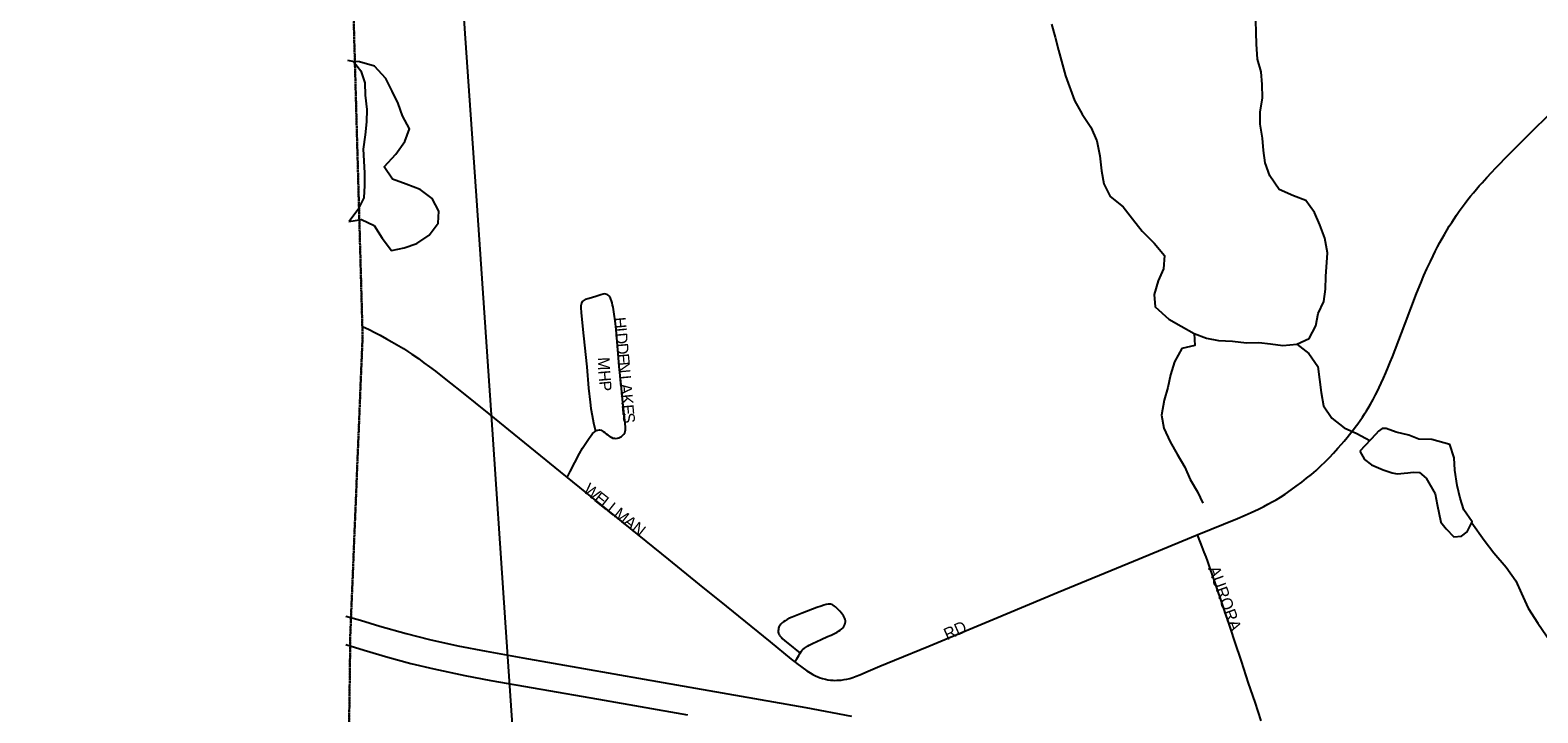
# Model space of a CAD drawing. Header units: feet. Extents: x 2113747 to 2516209, y 960708 to 1356798.
# Tile 136 of 253: x 2271826 to 2278182, y 1191123 to 1194001. Entities that reach past the tile are written whole.
import ezdxf

# ---------------------------------------------------------------- set-up
doc = ezdxf.new("R2010")
doc.units = ezdxf.units.FT
doc.header["$LTSCALE"] = 50
doc.header["$MEASUREMENT"] = 0
doc.linetypes.add('OhDOT_USTN3', pattern=[0.22, 0.165, -0.055])
doc.linetypes.add('rr2', pattern=[0])
for name, color, linetype in [('0_Xref', 7, 'Continuous'), ('GM_X_Adjacent_County', 251, 'OhDOT_USTN3'), ('GM_X_City_Street', 251, 'Continuous'), ('GM_X_City_Street_Text', 251, 'Continuous'), ('GM_X_County', 251, 'OhDOT_USTN3'), ('GM_X_Interstate_Route', 1, 'Continuous'), ('GM_X_Minor_Lake', 5, 'Continuous'), ('GM_X_Minor_River', 5, 'Continuous'), ('GM_X_Rail_Line', 251, 'rr2')]:
    doc.layers.add(name, color=color, linetype=linetype)
doc.styles.add('Styledgn030', font='dgn030.shx')

# ---------------------------------------------------------------- blocks, each defined once
blk = doc.blocks.new('POR')
at = {"layer": 'GM_X_Adjacent_County', "flags": 128}
blk.add_lwpolyline([(2192629.9, 1167519.5), (2192631.2, 1170403.5), (2192632.8, 1173672.8), (2192633.8, 1175629.5), (2192671.1, 1181169.3), (2192669.3, 1184775.1), (2192667.8, 1187766.9), (2192660.9, 1188884.7), (2192638, 1192623.1), (2192637, 1192687), (2192624.5, 1194837.8), (2192737.6, 1194839.7), (2198605.6, 1194974.2), (2199009.7, 1194982.8), (2204631.8, 1195039.6), (2205347.9, 1195050.5), (2205386.6, 1195051.1), (2205910.4, 1195059.1), (2205996.9, 1195060.4), (2208466.7, 1195086.6), (2214754.4, 1195227), (2218436, 1195308), (2224284, 1195428.9), (2225752.4, 1195457.9), (2225462.4, 1195534.2), (2225401.5, 1195595.2), (2225364.4, 1195690.5), (2225385.6, 1195870.7), (2225422.7, 1195968.7), (2225454.5, 1196101.2), (2225555.1, 1196175.4), (2225730, 1196146.2), (2225936.7, 1196103.9), (2226103.6, 1195950.2), (2226196.3, 1195762.1), (2226318.2, 1195778), (2226413.6, 1195876), (2226477.1, 1196119.8), (2226432.1, 1196339.7), (2226254.6, 1196527.8), (2226111.5, 1196633.7), (2226016.1, 1196776.8), (2225706.3, 1197037.8), (2225597.5, 1197214), (2225541.9, 1197428.6), (2225549.8, 1197574.3), (2225533.9, 1197682.9), (2225510.1, 1197751.8), (2225433.3, 1197823.4), (2225319.3, 1197810.1), (2225163, 1197849.8), (2225022.6, 1197884.3), (2224866.2, 1197995.8), (2224773.6, 1198237.6), (2224766.2, 1198416.3), (2224818.6, 1198832.8), (2224831.8, 1198917.6), (2224868.9, 1199050.1), (2224916.6, 1199124.2), (2224988.2, 1199164), (2225078.2, 1199177.2), (2225210.7, 1199142.8), (2225361.7, 1199058), (2225454.5, 1198986.5), (2225541.9, 1198975.9), (2225626.7, 1199020.9), (2225653.2, 1199068.6), (2225634.6, 1199164), (2225576.3, 1199317.6), (2225558.1, 1199409.1), (2225502.1, 1199640.9), (2225359.1, 1199810.4), (2225210.7, 1199887.3), (2225033.2, 1199916.4), (2224903.4, 1199927), (2224733.8, 1199887.3), (2224588.1, 1199836.9), (2224426.5, 1199852.8), (2224304.6, 1199924.4), (2224140.3, 1200009.2), (2224033.1, 1200099.2), (2223933.7, 1200223.8), (2223870.1, 1200324.4), (2223843.6, 1200456.9), (2223875.4, 1200570.8), (2223989.3, 1200713.9), (2224135, 1200891.4), (2224264.9, 1201013.3), (2224315.2, 1201058.3), (2224325.8, 1201095.4), (2224307.2, 1201143.1), (2224270.1, 1201185.5), (2224190.7, 1201257), (2224050.2, 1201262.3), (2223875.4, 1201254.4), (2223719.1, 1201259.7), (2223624.4, 1201296.8), (2223554.8, 1201352.4), (2223464.7, 1201458.4), (2223422.3, 1201569.7), (2223427.6, 1201646.5), (2223462.1, 1201752.5), (2223552.1, 1201842.6), (2223692.6, 1201903.5), (2223840.9, 1201967.1), (2223893.9, 1201998.9), (2223939, 1202043.9), (2223962.8, 1202134), (2223909.8, 1202269.1), (2223851.5, 1202340.7), (2223774.7, 1202356.6), (2223692.6, 1202348.6), (2223578.6, 1202303.6), (2223491.2, 1202258.5), (2223382.6, 1202226.8), (2223303.1, 1202247.9), (2223247.5, 1202300.9), (2223215.7, 1202377.8), (2223197.1, 1202483.7), (2223244.8, 1202642.7), (2223353.4, 1202799), (2223454.1, 1202942.1), (2223462.1, 1203018.9), (2223462.1, 1203064), (2223390.5, 1203188.5), (2223235.7, 1203282.8), (2223181.3, 1203339.3), (2223130.4, 1203395.8), (2223116.3, 1203463.6), (2223153, 1203562.4), (2223226.5, 1203633.1), (2223288.6, 1203695.2), (2223316.9, 1203765.9), (2223297.1, 1203887.3), (2223251.9, 1203949.5), (2223175.6, 1203974.9), (2223085.2, 1203955.1), (2223006.1, 1203918.4), (2222935.5, 1203853.4), (2222850.7, 1203698), (2222740.6, 1203607.6), (2222675.6, 1203593.5), (2222616.2, 1203610.5), (2222559.7, 1203698), (2222463.7, 1204073.8), (2222458, 1204285.7), (2222497.6, 1204359.1), (2222596.5, 1204452.4), (2222805.5, 1204585.1), (2222929.8, 1204675.6), (2222992, 1204740.5), (2223006.1, 1204788.6), (2222972.2, 1204847.9), (2222910.1, 1204912.9), (2222760.3, 1204955.2), (2222599.3, 1204969.4), (2222480.6, 1205008.9), (2222404.4, 1205076.7), (2222263.1, 1205240.6), (2222181.2, 1205336.6), (2222079.5, 1205407.3), (2221966.5, 1205441.2), (2221881.7, 1205472.2), (2221797, 1205516.5), (2221703.7, 1205619.2), (2221630.3, 1205687), (2221562.5, 1205698.3), (2221463.6, 1205681.3), (2221311, 1205613.5), (2221195.2, 1205576.8), (2221070.9, 1205582.4), (2220859, 1205622), (2220743.2, 1205681.3), (2220576.5, 1205822.6), (2220455, 1205944), (2220302.4, 1206023.1), (2220181, 1206074), (2220090.6, 1206150.3), (2220048.2, 1206308.5), (2220039.7, 1206483.6), (2219974.7, 1206616.4), (2219935.2, 1206709.7), (2219898.5, 1206817), (2219906.9, 1206918.7), (2220005.8, 1207031.7), (2220152.7, 1207136.3), (2220291.1, 1207226.7), (2220373.1, 1207288.8), (2220421.9, 1207378.1), (2220410.9, 1207565.9), (2220407.2, 1207760.7), (2220339.7, 1208008), (2220291, 1208255.3), (2220324.8, 1208431.4), (2220444.6, 1208768.6), (2220470.9, 1208944.7), (2220422.2, 1209154.5), (2220328.5, 1209281.8), (2220103.7, 1209491.7), (2219826.5, 1209709), (2219691.6, 1209851.3), (2219429.3, 1210203.5), (2219283.2, 1210473.3), (2219245.7, 1210694.3), (2219320.7, 1211065.2), (2219356.9, 1211201.2), (2219410.6, 1211402.4), (2219451.8, 1211743.4), (2219388.1, 1211971.9), (2219215.8, 1212230.4), (2219028.4, 1212466.5), (2218661.3, 1212777.4), (2218365.3, 1213088.4), (2218207.9, 1213346.9), (2218114.2, 1213710.3), (2218088, 1214032.6), (2218118, 1214403.5), (2218200.4, 1214647), (2218372.8, 1214973), (2218440.2, 1215096.6), (2218541.4, 1215411.3), (2218635, 1215696.1), (2218743.7, 1215898.4), (2218886.1, 1216149.4), (2219047.2, 1216370.4), (2219095.9, 1216516.6), (2219144.6, 1216741.4), (2219144.6, 1216921.2), (2219118.3, 1217142.2), (2219133.3, 1217333.3), (2219144.6, 1217520.7), (2219065.9, 1217816.6), (2219058.4, 1218048.9), (2219054.6, 1218326.2), (2219075.1, 1218515), (2219103.6, 1218655.5), (2219090, 1218753.5), (2219032.2, 1218921.9), (2218878.6, 1219180.4), (2218788.6, 1219296.6), (2218691.2, 1219360.2), (2218575.1, 1219379), (2218297.8, 1219382.7), (2217968.1, 1219292.8), (2217739.6, 1219274.1), (2217544.8, 1219307.8), (2217436.1, 1219296.6), (2217237.5, 1219296.6), (2217140.1, 1219345.3), (2217039, 1219457.7), (2216781, 1219756.6), (2216623.1, 1220057.1), (2216570, 1220251), (2216533.2, 1220570.4), (2216540.7, 1220686.5), (2216551.9, 1220843.9), (2216668.1, 1220915.1), (2216847.9, 1220915.1), (2217027.7, 1220836.4), (2217394.9, 1220686.5), (2217522.3, 1220769), (2217675.9, 1220956.3), (2217732.1, 1221094.9), (2217720.9, 1221244.8), (2217683.4, 1221394.7), (2217559.6, 1221466.3), (2217447.4, 1221394.7), (2217323.7, 1221398.4), (2217147.6, 1221465.8), (2216990.3, 1221615.7), (2216922.8, 1221671.9), (2216776.7, 1221754.3), (2216638.1, 1221784.3), (2216499.5, 1221758.1), (2216364.6, 1221701.9), (2216282.2, 1221679.4), (2216188.5, 1221761.8), (2216154.8, 1221904.2), (2216195, 1221993.3), (2217854.6, 1222013.8), (2218902.3, 1222026.2), (2221110.2, 1222044.8), (2224969.7, 1222054.4), (2226270.9, 1222054.4), (2227184.2, 1222047.2), (2228798.4, 1222028), (2230481.2, 1221983), (2231335, 1221970.9), (2233013.3, 1221964.2), (2233375.5, 1221985.7), (2235298.9, 1222030.3), (2235886, 1222018.9), (2238008.6, 1221951.6), (2239797.9, 1221947.1), (2240042.3, 1221946.5), (2240473.1, 1221945.4), (2240926.8, 1221944.3), (2242478.9, 1221940.4), (2243220.1, 1221938.8), (2246206.9, 1221908.5), (2259652.5, 1221764.6), (2265464.6, 1221710.9), (2271661.6, 1221657), (2271878.3, 1221655.1), (2272245.5, 1221652), (2272941.3, 1221646.2), (2272946, 1221095.4), (2272949.1, 1220734.4), (2272952.1, 1220381.2), (2272955.4, 1219996), (2272959.4, 1219526.6), (2272961.9, 1219224.8), (2272968.2, 1218487.3), (2272977.4, 1217406), (2272974.8, 1216501), (2272990.9, 1215563.4), (2273071.2, 1206556.1), (2273192.8, 1198453.5), (2273152, 1195400.2), (2273227.8, 1192712.3), (2273176, 1191452.9), (2273163.7, 1190519), (2273216.2, 1187364.3), (2273321.3, 1182083.5), (2273359.1, 1179653.6), (2273351.3, 1179125), (2273357.7, 1177775.8), (2273384.1, 1177023.3), (2273394.3, 1176620.2), (2273391.7, 1176176.2), (2273414.8, 1174719.8), (2273428, 1173103.9), (2273425.8, 1173043.6), (2273462.1, 1168895.5), (2273464.5, 1168621), (2273485.8, 1167056), (2273539.3, 1163371.7), (2273559.6, 1160545.6), (2273585.4, 1158808.2), (2273596.3, 1155295.4), (2273631.6, 1150488), (2273636.5, 1149823), (2273644.5, 1148717.3), (2273648.4, 1148193.1), (2273652, 1147705.5), (2273706.6, 1144116.6), (2273707.6, 1143905.8), (2273727.1, 1137671.6), (2273735.1, 1134958.5), (2273761.9, 1131307.3), (2273776.3, 1128907.7), (2273781.7, 1128012.6), (2273782.4, 1127896.3), (2273784.2, 1127598.8), (2273791.5, 1126394.8), (2273793.6, 1126045), (2273794.2, 1125937.8), (2273799.7, 1125028), (2273809.4, 1124393.2), (2273866, 1121326.5), (2273859.4, 1119169.8), (2273876.6, 1118816.7), (2273877.6, 1116829.3), (2273844.6, 1115019.5), (2273847.8, 1114656.2), (2273851, 1114280.8), (2273852.3, 1114201.4), (2273856.5, 1113636.4), (2273857.2, 1113574.9), (2273859.5, 1113280.7), (2273861.4, 1113068.9), (2273868, 1112293.9), (2273872.2, 1111793.8), (2273877.5, 1111173.5), (2273881.1, 1110747.6), (2273883.9, 1110420.3), (2273884.8, 1110318.2), (2273888.6, 1109866.3), (2273890, 1109707.5), (2273891.8, 1109492.1), (2273890.4, 1108659.3), (2273894.8, 1107881.1), (2273927.6, 1105260.2), (2273922.8, 1103968.8), (2273943.7, 1101977.2), (2274002.6, 1096381.5), (2274018.6, 1094549.4), (2274044.9, 1093010.2), (2274048.7, 1092052.6), (2274067.2, 1090515.4), (2273842.4, 1090510.7), (2272585.3, 1090487.3), (2271751, 1090471.4), (2270733.1, 1090435.2), (2268200, 1090404.7), (2267777.9, 1090417.9), (2267760.3, 1089303.9), (2267673.8, 1087761.6), (2267628.1, 1085889.8), (2267594, 1084591.7), (2267582.7, 1084034.8), (2267570.3, 1083741), (2267407.2, 1076550.8), (2267310.2, 1072879), (2267224, 1068545.6), (2267218.3, 1067679.9), (2267123.1, 1064546.5), (2267119.1, 1064405.2), (2267104.5, 1064277.9), (2267008.7, 1060529.1), (2266029.7, 1060557.9), (2264763.9, 1060590.1), (2264178.8, 1060604.7), (2263522.7, 1060622.5), (2262904.9, 1060648.5), (2262577.6, 1060658), (2262494, 1060660.5), (2262467.7, 1060661.6), (2262069.3, 1060670.2), (2259905, 1060723.2), (2259350.2, 1060738.4), (2254917, 1060859.8), (2252021.6, 1060939.2), (2251064.1, 1060965.4), (2247613.1, 1061077.2), (2245772.7, 1061157), (2240478.8, 1061338.5), (2240258.8, 1061346.5), (2239174.2, 1061389.9), (2237828.1, 1061435.5), (2234872.6, 1061543.7), (2228637.7, 1061772), (2226856.4, 1061837.2), (2226221.3, 1061860.2), (2224371, 1061928), (2218716.2, 1062135.2), (2216024.1, 1062233.7), (2214252.3, 1062298.5), (2212077.5, 1062441.6), (2210447.7, 1062486), (2205425.9, 1062621.2), (2204591.8, 1062651.7), (2204074.2, 1062670.6), (2204061.3, 1063896.1), (2204018.7, 1067962.2), (2204017.8, 1068050.4), (2203986, 1071081.2), (2203969.1, 1073268.3), (2203919.7, 1078642.6), (2203897.5, 1079534.1), (2203924.1, 1083121.6), (2203902.3, 1084169), (2203923.9, 1085136.9), (2203915.9, 1085866.3), (2203909.3, 1086297.6), (2203904.8, 1086751.9), (2203874, 1089335.2), (2203868.8, 1089766.1), (2203327, 1089754.3), (2199689.1, 1089719.7), (2199501.9, 1089724.5), (2198608.4, 1089725.7), (2198226.9, 1089714.9), (2197797.6, 1089712.6), (2197121.5, 1089708), (2195423.4, 1089702.7), (2195255.6, 1089694.6), (2194546.9, 1089678.2), (2193306.3, 1089676.1), (2192605.8, 1089671.9), (2192619.6, 1092103.3), (2192625.3, 1092537.8), (2192655.8, 1094119.7), (2192658.9, 1095336.3), (2192658, 1095922.6), (2192588.6, 1099321.9), (2192674.5, 1103192.8), (2192654.8, 1107795.5), (2192654.1, 1108034.1), (2192653, 1108439.7), (2192666.1, 1108661.5), (2192655.7, 1108900), (2192656.8, 1109082.6), (2192653.9, 1109924.3), (2192636.4, 1110046.8), (2192644.4, 1110728.7), (2192636.8, 1111737.7), (2192634.1, 1112042.6), (2192629.5, 1112563.6), (2192567, 1113876.2), (2192570.8, 1115766.5), (2192562.7, 1116200.3), (2192562.2, 1116521.2), (2192561.7, 1116842), (2192568.4, 1119398.8), (2192556.7, 1120002.2), (2192551.5, 1123337.2), (2192552.2, 1123393.2), (2192559.7, 1126775.7), (2192557.3, 1127768), (2192541.4, 1130026.9), (2192543.4, 1132645.5), (2192543.5, 1135846.7), (2192542.4, 1136084.5), (2192539.5, 1136744.2), (2192530.1, 1137575), (2192539.4, 1140482.2), (2192538.9, 1143380.8), (2192552.3, 1147211.2), (2192555.8, 1148675.9), (2192557.2, 1148924), (2192558, 1149453.5), (2192561.9, 1150576.9), (2192568.8, 1152460.6), (2192570.2, 1152862.8), (2192571.3, 1153175.8), (2192574.9, 1154176.3), (2192587.8, 1155252.3), (2192594.1, 1158494.9), (2192604.3, 1162456.4), (2192620.3, 1166969.1), (2192629.9, 1167519.5)], dxfattribs=at)
at = {"layer": 'GM_X_City_Street', "flags": 128}
for points in [[(2276745.7, 1191873.1), (2276916.4, 1191942.5), (2276948, 1191955.9), (2276973.3, 1191967.2), (2276988.5, 1191974.2), (2277005, 1191982), (2277026.7, 1191992.8), (2277044.1, 1192001.9), (2277062.5, 1192011.9), (2277079.3, 1192021.5), (2277097.1, 1192032.3), (2277116.6, 1192044.9), (2277142.4, 1192062.5), (2277163.6, 1192077.9), (2277187.1, 1192095.6), (2277207.4, 1192111.7), (2277227.4, 1192128.2), (2277247, 1192145.2), (2277269.1, 1192165.6), (2277284.3, 1192180.3), (2277304, 1192199.9), (2277320.8, 1192217.2), (2277339.6, 1192238.3), (2277353.8, 1192255), (2277365.1, 1192268.4), (2277377.7, 1192283.1), (2277388.2, 1192295.8), (2277400.3, 1192311.4), (2277412.2, 1192326.8), (2277423.4, 1192341.8), (2277432.9, 1192355.2), (2277442.6, 1192369.2), (2277452, 1192383.5), (2277459.8, 1192395.6), (2277467.2, 1192407.8), (2277476.8, 1192424.3), (2277488.2, 1192444.6), (2277497.7, 1192463.4), (2277505.5, 1192478.6), (2277513.4, 1192494.1), (2277522, 1192512.4), (2277531.6, 1192533.2), (2277541.7, 1192556.8), (2277551.6, 1192580.6), (2277559.8, 1192601), (2277569.1, 1192623.4), (2277580.3, 1192653.5), (2277622.3, 1192764.6), (2277670.5, 1192890.4), (2277688.5, 1192934.9), (2277701.9, 1192966.3), (2277714.6, 1192994.8), (2277729.1, 1193026.3), (2277740.2, 1193049.1), (2277749.8, 1193068.6), (2277759.8, 1193088.2), (2277769.4, 1193106.4), (2277778.5, 1193122.4), (2277788.4, 1193140.2), (2277799.3, 1193158.9), (2277808.9, 1193174.1), (2277819.2, 1193190.8), (2277828.9, 1193205.8), (2277838.9, 1193221), (2277850.3, 1193237.4), (2277863.2, 1193255.3), (2277875.6, 1193272), (2277887.6, 1193286.5), (2277898.9, 1193300.9), (2277910.7, 1193315.7), (2277923.6, 1193331.2), (2277935.3, 1193344.7), (2277947.4, 1193357.9), (2277967.1, 1193379.9), (2277986.2, 1193400.7), (2278004.9, 1193420.2), (2278021.4, 1193437.2), (2278044, 1193461), (2278062.6, 1193479.7), (2278077.9, 1193494.9), (2278095.1, 1193512.1), (2278120.8, 1193537.5), (2278146.2, 1193563.1), (2278239.2, 1193655.8)], [(2274090.2, 1192115.3), (2274103.2, 1192140.4), (2274142.6, 1192216.4), (2274155.4, 1192238.5), (2274168.4, 1192259.8), (2274182.8, 1192281.5), (2274191, 1192292.4), (2274197.6, 1192300.6), (2274201.9, 1192305.4), (2274207.5, 1192309.7), (2274209.2, 1192310.7), (2274214.1, 1192313.2), (2274220, 1192315), (2274226.2, 1192315.4), (2274232.8, 1192314.1), (2274237.1, 1192311.9), (2274242.3, 1192308.8), (2274249.2, 1192304.1), (2274254.9, 1192299.7), (2274261.4, 1192294.5), (2274266.2, 1192290.6), (2274270.9, 1192287.1), (2274276, 1192284.6), (2274283.1, 1192281.5), (2274289.2, 1192280.2), (2274295.7, 1192279.7), (2274302.2, 1192280.6), (2274308.3, 1192282.3), (2274313.9, 1192284.7), (2274318.7, 1192287.5), (2274322.1, 1192290.2), (2274328.7, 1192297.4), (2274332.6, 1192303.6), (2274334.8, 1192309.2), (2274335.9, 1192315.4), (2274336.5, 1192321.4), (2274336.5, 1192328.5), (2274335.2, 1192341.4), (2274333.8, 1192354.7), (2274324.4, 1192431.7), (2274315.8, 1192519.4), (2274309.7, 1192583.7), (2274305, 1192638.4), (2274299.9, 1192703.7), (2274296.3, 1192739.6), (2274292.4, 1192776.1), (2274288.5, 1192804.3), (2274283.7, 1192833), (2274281.6, 1192842.1), (2274279.4, 1192850.8), (2274276.8, 1192859.9), (2274274.5, 1192866.4), (2274272.5, 1192870.8), (2274269.8, 1192875.5), (2274266.8, 1192879.5), (2274262.9, 1192883.8), (2274258.6, 1192886.9), (2274253.8, 1192888.6), (2274248.2, 1192889), (2274242.1, 1192888.2), (2274231.7, 1192885.1), (2274215.6, 1192879.9), (2274193, 1192873), (2274177.4, 1192868.6), (2274166.2, 1192865.6), (2274161.8, 1192863.4), (2274157, 1192860), (2274153.9, 1192856.9), (2274150.4, 1192850.4), (2274148.7, 1192844.8), (2274148.3, 1192839.1), (2274148.3, 1192831.7), (2274149.6, 1192809.6), (2274159.1, 1192712.1), (2274172.5, 1192582), (2274180.7, 1192491.7), (2274187.2, 1192432.2), (2274190.6, 1192406.6), (2274195.4, 1192377), (2274201.5, 1192346.2), (2274209.2, 1192310.7)], [(2273226.8, 1192751.6), (2273255, 1192738.8), (2273279.8, 1192726.1), (2273301.6, 1192714.7), (2273328.4, 1192700), (2273351.5, 1192687), (2273381, 1192670), (2273399.6, 1192658.7), (2273417.9, 1192647), (2273435.2, 1192635.7), (2273463.5, 1192616.1), (2273486.5, 1192599.2), (2273509.9, 1192581.3), (2273534.7, 1192562.7), (2273565, 1192538.8), (2273598.9, 1192512.3), (2273644.7, 1192476.4), (2273759.6, 1192383.5), (2274083.5, 1192120.8), (2274090.2, 1192115.3)], [(2274090.2, 1192115.3), (2274165.3, 1192054.9), (2274517, 1191769.2), (2274647.3, 1191663.9), (2274760.1, 1191572.5), (2274945.3, 1191421.8), (2275034.9, 1191349.6), (2275050.8, 1191336.9)], [(2275050.8, 1191336.9), (2275058.4, 1191330.9), (2275078.8, 1191315.7), (2275100.5, 1191299.8), (2275113.9, 1191290.9), (2275126, 1191284), (2275136.5, 1191278.8), (2275146.9, 1191274), (2275156.5, 1191270.5), (2275166.4, 1191267.7), (2275178.6, 1191264.4), (2275189.4, 1191262.3), (2275199.9, 1191260.9), (2275209.5, 1191260), (2275217.7, 1191259.6), (2275226.3, 1191259.8), (2275235.9, 1191260), (2275245.9, 1191260.9), (2275257.7, 1191262.6), (2275268.9, 1191264.8), (2275281.5, 1191267.8), (2275294.6, 1191271.7), (2275308, 1191276.9), (2275324.1, 1191283.4), (2275359.3, 1191298.2), (2275407.9, 1191319), (2275470, 1191344.7), (2275614.2, 1191404.4), (2275884, 1191516.7), (2276159.9, 1191631), (2276478.1, 1191762.3), (2276745.7, 1191873.1)], [(2276745.7, 1191873.1), (2276759, 1191840.3), (2276766, 1191822.5), (2276774.6, 1191800.8), (2276782.9, 1191779.9), (2276789.8, 1191760.4), (2276798.5, 1191735.2), (2276820.9, 1191671.3), (2276886.5, 1191475.2), (2276903.9, 1191424.2), (2276931.2, 1191340.8), (2276961.6, 1191247.9), (2276988.9, 1191167.5), (2277014.9, 1191088.9)], [(2275050.8, 1191336.9), (2275058.6, 1191349.8), (2275066.8, 1191364.2), (2275072.9, 1191374.6), (2275077, 1191381.2), (2275079.4, 1191385), (2275082.9, 1191388.9), (2275090.5, 1191395.4), (2275095.5, 1191398.9), (2275103.3, 1191403.7), (2275110.3, 1191407.6), (2275124.9, 1191414.4), (2275143.3, 1191423.2), (2275161.5, 1191431.9), (2275187.2, 1191444.1), (2275202.8, 1191450.9), (2275211.9, 1191454.8), (2275220.3, 1191458.7), (2275228, 1191463.1), (2275234.5, 1191466.9), (2275241, 1191471.8), (2275247.5, 1191477), (2275251.9, 1191481.7), (2275256.4, 1191486.8), (2275260.6, 1191494.8), (2275262.7, 1191501.7), (2275263.2, 1191506.1), (2275263.2, 1191510.8), (2275262.7, 1191515.6), (2275260.8, 1191520.7), (2275258, 1191526.5), (2275254.7, 1191532.3), (2275251.5, 1191536.9), (2275246.7, 1191542.8), (2275239.3, 1191550.8), (2275221.6, 1191569.1), (2275216.7, 1191573), (2275211.2, 1191576.9), (2275206.8, 1191579), (2275202, 1191580.3), (2275197.2, 1191581.2), (2275190.7, 1191581.2), (2275182.5, 1191579.7), (2275172.5, 1191576.9), (2275161.2, 1191573), (2275143.3, 1191566.5), (2275080.6, 1191542.6), (2275053, 1191532), (2275038.2, 1191526.1), (2275027.8, 1191521.4), (2275017.4, 1191516.2), (2275008.5, 1191511), (2275002.6, 1191507), (2274997.8, 1191503.3), (2274993.9, 1191499.7), (2274990.8, 1191496.4), (2274987.4, 1191492.3), (2274985.1, 1191488.4), (2274983.1, 1191484), (2274981.2, 1191479.4), (2274980.5, 1191474.5), (2274979.6, 1191469.7), (2274980.2, 1191463.2), (2274981.3, 1191458.4), (2274983.2, 1191453.9), (2274985.7, 1191449.3), (2274988.3, 1191445.5), (2274993.1, 1191440.2), (2274997.2, 1191435.8), (2275008.2, 1191426.7), (2275019.9, 1191416.7), (2275072.9, 1191374.6)]]:
    blk.add_lwpolyline(points, dxfattribs=at)
at = {"layer": 'GM_X_County', "flags": 128}
blk.add_lwpolyline([(2353397.3, 1222450.6), (2356857.8, 1222526.2), (2358764.2, 1222567.9), (2364179.8, 1222723), (2365829.3, 1222755.4), (2369644.5, 1222836), (2372194.3, 1222881.1), (2374472.3, 1222923.6), (2379690, 1223029.2), (2379735.3, 1219825.9), (2379742.5, 1219374.1), (2379833.5, 1216178.2), (2380013.7, 1209139.3), (2380002.9, 1203412.7), (2380022.1, 1202248.7), (2380179.5, 1195355.7), (2380181.1, 1194352.1), (2380358.7, 1187411.8), (2380412.2, 1186569.4), (2380419, 1184192.9), (2380463.4, 1181822.8), (2380682.1, 1170162.6), (2380745.6, 1166807.5), (2380770.9, 1165044.4), (2380823.5, 1161381.7), (2380824.4, 1161039), (2380878.4, 1157551.6), (2380892.1, 1156694), (2381025.8, 1152330.2), (2381034.1, 1152022.9), (2381157.7, 1145149.6), (2381235.2, 1140057.3), (2381268.9, 1137567.7), (2381333.6, 1132856.3), (2381336.2, 1132676.3), (2381342.7, 1132209.7), (2381380.2, 1130882.5), (2381387.9, 1130504.3), (2381408.6, 1129490.6), (2381421.5, 1128859.1), (2381523.9, 1123852.6), (2381544, 1122871.8), (2381624.1, 1118858), (2381679.2, 1116097), (2382044.1, 1104151.5), (2382074.4, 1096083.3), (2382125.5, 1091786.6), (2380307.4, 1091765.7), (2379220.6, 1091753.5), (2378988.2, 1091750.9), (2374063.3, 1091695.8), (2368828.8, 1091636.7), (2365146.5, 1091594.1), (2364291.2, 1091584.2), (2363494.4, 1091575), (2360810.6, 1091544.4), (2360599, 1091542), (2358847.6, 1091522.2), (2355371.4, 1091476.5), (2352195.1, 1091434.8), (2348514, 1091386.5), (2345660.7, 1091348.1), (2342696.5, 1091308), (2341798.6, 1091295.9), (2335156.9, 1091206), (2333215.9, 1091179.6), (2331836.7, 1091160.8), (2328725.2, 1091118.3), (2328614.6, 1091116.8), (2326938, 1091094), (2326731.9, 1091091.2), (2324107.7, 1091055.6), (2318106.7, 1090974.3), (2313863.2, 1090916.7), (2307056.5, 1090902.7), (2301402.5, 1090840.2), (2299895.2, 1090830.9), (2299145.4, 1090827), (2298147.3, 1090820), (2294564.9, 1090799.7), (2294189.7, 1090794.9), (2291695.4, 1090779.5), (2287536.2, 1090732.9), (2283974.2, 1090692.1), (2281183.7, 1090660.2), (2280571.3, 1090645.8), (2279736.9, 1090638.3), (2276110.5, 1090564), (2275964.5, 1090560.6), (2275353.8, 1090543.6), (2275299.8, 1090544.7), (2274067.2, 1090515.4), (2274048.7, 1092052.6), (2274044.9, 1093010.2), (2274018.6, 1094549.4), (2274002.6, 1096381.5), (2273943.7, 1101977.2), (2273922.8, 1103968.8), (2273927.6, 1105260.2), (2273894.8, 1107881.1), (2273890.4, 1108659.3), (2273891.8, 1109492.1), (2273890, 1109707.5), (2273888.6, 1109866.3), (2273884.8, 1110318.2), (2273883.9, 1110420.3), (2273881.1, 1110747.6), (2273877.5, 1111173.5), (2273872.2, 1111793.8), (2273868, 1112293.9), (2273861.4, 1113068.9), (2273859.5, 1113280.7), (2273857.2, 1113574.9), (2273856.5, 1113636.4), (2273852.3, 1114201.4), (2273851, 1114280.8), (2273847.8, 1114656.2), (2273844.6, 1115019.5), (2273877.6, 1116829.3), (2273876.6, 1118816.7), (2273859.4, 1119169.8), (2273866, 1121326.5), (2273809.4, 1124393.2), (2273799.7, 1125028), (2273794.2, 1125937.8), (2273793.6, 1126045), (2273791.5, 1126394.8), (2273784.2, 1127598.8), (2273782.4, 1127896.3), (2273781.7, 1128012.6), (2273776.3, 1128907.7), (2273761.9, 1131307.3), (2273735.1, 1134958.5), (2273727.1, 1137671.6), (2273707.6, 1143905.8), (2273706.6, 1144116.6), (2273652, 1147705.5), (2273648.4, 1148193.1), (2273644.5, 1148717.3), (2273636.5, 1149823), (2273631.6, 1150488), (2273596.3, 1155295.4), (2273585.4, 1158808.2), (2273559.6, 1160545.6), (2273539.3, 1163371.7), (2273485.8, 1167056), (2273464.5, 1168621), (2273462.1, 1168895.5), (2273425.8, 1173043.6), (2273428, 1173103.9), (2273414.8, 1174719.8), (2273391.7, 1176176.2), (2273394.3, 1176620.2), (2273384.1, 1177023.3), (2273357.7, 1177775.8), (2273351.3, 1179125), (2273359.1, 1179653.6), (2273321.3, 1182083.5), (2273216.2, 1187364.3), (2273163.7, 1190519), (2273176, 1191452.9), (2273227.8, 1192712.3), (2273152, 1195400.2), (2273192.8, 1198453.5), (2273071.2, 1206556.1), (2272990.9, 1215563.4), (2272974.8, 1216501), (2272977.4, 1217406), (2272968.2, 1218487.3), (2272961.9, 1219224.8), (2272959.4, 1219526.6), (2272955.4, 1219996), (2272952.1, 1220381.2), (2272949.1, 1220734.4), (2272946, 1221095.4), (2272941.3, 1221646.2), (2274225.6, 1221624.2), (2276583.5, 1221584), (2279435.7, 1221566.7), (2287284, 1221585.8), (2287633.6, 1221586.7), (2288155.2, 1221588), (2289132.5, 1221589), (2291838.4, 1221591.7), (2294723.8, 1221588), (2295595.2, 1221590.6), (2298613, 1221604.6), (2299175.1, 1221608.8), (2303374.4, 1221676), (2308425.8, 1221766), (2313088.3, 1221841.3), (2315599.9, 1221874.5), (2319071, 1221920.3), (2326583.9, 1222060.9), (2327982.2, 1222075.8), (2333341.1, 1222132.7), (2335681.5, 1222157.3), (2338510.3, 1222201), (2341238.8, 1222244.5), (2343737.4, 1222286.4), (2344323.7, 1222288.3), (2349299.7, 1222361.1), (2350843.4, 1222394.8), (2353397.3, 1222450.6)], dxfattribs=at)
at = {"layer": 'GM_X_Interstate_Route', "flags": 128}
for points in [[(2273157.1, 1191531), (2273219, 1191512.9), (2273300.7, 1191487.9), (2273411.4, 1191456.8), (2273510.3, 1191432.4), (2273628.9, 1191405.7), (2273748.1, 1191382.1), (2273903.3, 1191354.6), (2274414.1, 1191265.4), (2275096, 1191145), (2275289.4, 1191108.7)], [(2273157, 1191411.1), (2273234.3, 1191386.7), (2273334.2, 1191357.2), (2273431.4, 1191331), (2273527.8, 1191308.6), (2273659.3, 1191280.4), (2273768.8, 1191259), (2273978.9, 1191221.9), (2274221.6, 1191180.1), (2274596.8, 1191115)]]:
    blk.add_lwpolyline(points, dxfattribs=at)
at = {"layer": 'GM_X_Minor_Lake'}
blk.add_line((2277498.6, 1192297.6), (2277431.5, 1192226.6), dxfattribs=at)
at = {"layer": 'GM_X_Minor_Lake', "flags": 128}
blk.add_lwpolyline([(2277431.5, 1192226.6), (2277451.9, 1192190.8), (2277480.2, 1192169.1), (2277530.5, 1192147.8), (2277568.7, 1192134.3), (2277588.7, 1192130.5), (2277634.7, 1192135.2), (2277656.7, 1192137.5), (2277682.7, 1192135.8), (2277711, 1192112.2), (2277749.8, 1192046.6), (2277758.4, 1192000.6), (2277773.3, 1191926.7), (2277795.7, 1191898.9), (2277828.1, 1191865.3), (2277860.1, 1191867.8), (2277883.9, 1191886.1), (2277905.4, 1191928.5), (2277870.7, 1191978.1), (2277854.1, 1192028), (2277841.4, 1192081.9), (2277832.6, 1192145.9), (2277830, 1192197.9), (2277811.3, 1192253.8), (2277735, 1192274.8), (2277680.9, 1192276), (2277638.7, 1192293.5), (2277584.5, 1192306.8), (2277542.3, 1192322.2), (2277526.3, 1192322), (2277510.5, 1192309.8), (2277498.6, 1192297.6)], dxfattribs=at)
at = {"layer": 'GM_X_Minor_River', "flags": 128}
for points in [[(2276132.5, 1194026.1), (2276147.2, 1193972.2), (2276161.9, 1193916.3), (2276191.3, 1193808.5), (2276228.6, 1193704.9), (2276261.3, 1193647.2), (2276298, 1193591.6), (2276322.7, 1193533.9), (2276335.5, 1193471.9), (2276342.3, 1193407.9), (2276353, 1193353.9), (2276379.7, 1193300.2), (2276434.2, 1193256.9), (2276472.9, 1193205.3), (2276513.6, 1193153.8), (2276564.2, 1193102.4), (2276608.9, 1193050.9), (2276603.6, 1192994.7), (2276582.2, 1192944.3), (2276564.9, 1192886), (2276569.6, 1192834), (2276626.2, 1192782.6), (2276678.6, 1192753.3), (2276733, 1192722), (2276785.3, 1192702.7), (2276835.4, 1192693.3), (2276895.5, 1192690.1), (2276953.6, 1192682.9), (2277005.6, 1192683.6), (2277055.7, 1192678.3), (2277107.8, 1192671), (2277165.7, 1192677.8), (2277217.5, 1192700.5), (2277246.8, 1192755), (2277256.2, 1192807.2), (2277279.5, 1192857.6), (2277286.9, 1192909.8), (2277288.2, 1192961.9), (2277295, 1193062.2), (2277284.2, 1193124.1), (2277263.5, 1193180), (2277240.9, 1193231.7), (2277204.2, 1193283.3), (2277151.9, 1193302.7), (2277091.6, 1193329.9), (2277052.8, 1193387.5), (2277032.2, 1193441.3), (2277025.5, 1193493.3), (2277020.9, 1193545.3), (2277012.1, 1193605.3), (2277011.5, 1193655.4), (2277020.7, 1193715.6), (2277020.1, 1193771.7), (2277015.4, 1193825.7), (2277000.7, 1193879.6), (2276995.9, 1193941.7), (2276995.3, 1193991.7), (2276992.7, 1194041.8)], [(2273169.9, 1193194.5), (2273223.6, 1193203.3), (2273276, 1193178), (2273310.7, 1193124.4), (2273349.3, 1193072.8), (2273403.2, 1193083.6), (2273457, 1193102.3), (2273508.6, 1193137.1), (2273546, 1193187.7), (2273549.3, 1193237.8), (2273520.7, 1193291.5), (2273470.2, 1193328.9), (2273411.9, 1193352.1), (2273353.6, 1193373.4), (2273318.9, 1193425), (2273368.3, 1193477.8), (2273405.6, 1193532.4), (2273425, 1193584.7), (2273396.3, 1193640.4), (2273377.6, 1193692.3), (2273352.9, 1193744), (2273326.3, 1193797.8), (2273277.6, 1193849.2), (2273214.3, 1193867.8), (2273186, 1193869), (2273165.8, 1193873.3)], [(2273188.8, 1193868.8), (2273219.8, 1193830.4), (2273236.5, 1193778.5), (2273239.1, 1193726.5), (2273245.9, 1193666.4), (2273244.5, 1193614.3), (2273239.2, 1193560.2), (2273229.9, 1193499.9), (2273232.6, 1193449.9), (2273235.2, 1193397.8), (2273235.9, 1193345.8), (2273232.5, 1193293.6), (2273207.1, 1193243.2), (2273170.7, 1193194.6)], [(2276733, 1192722), (2276735.6, 1192671.9), (2276681.8, 1192659.2), (2276650.5, 1192602.7), (2276633.1, 1192548.3), (2276621.8, 1192494.1), (2276606.4, 1192441.8), (2276595.3, 1192377.5), (2276605.9, 1192323.6), (2276632.7, 1192265.9), (2276661.3, 1192214.1), (2276694, 1192158.5), (2276716.7, 1192106.7), (2276747.3, 1192055), (2276769.9, 1192007.2)], [(2277165.7, 1192677.8), (2277216.2, 1192638.4), (2277255, 1192582.8), (2277261.6, 1192528.8), (2277268.3, 1192472.8), (2277279, 1192416.9), (2277313.7, 1192365.2), (2277366.2, 1192323.9), (2277418.5, 1192300.5), (2277473.7, 1192271.3)], [(2277903.2, 1191924.3), (2277956.2, 1191851)], [(2277956.2, 1191851), (2277996.5, 1191797.1), (2278048.8, 1191737.2), (2278089.1, 1191679.3), (2278113.4, 1191625.4), (2278141.7, 1191563.4), (2278182, 1191501.5), (2278218.3, 1191447.6), (2278256.6, 1191395.7), (2278332.9, 1191331.9), (2278383.1, 1191306.2), (2278433.2, 1191284.4), (2278439.2, 1191280.4)]]:
    blk.add_lwpolyline(points, dxfattribs=at)
at = {"layer": 'GM_X_Rail_Line', "flags": 128}
blk.add_lwpolyline([(2277965.7, 1169742.6), (2277989.3, 1169823.2), (2278014.1, 1169905.1), (2278035.8, 1169984.6), (2278059.4, 1170073.9), (2278085.5, 1170180.6), (2278109.7, 1170288), (2278127, 1170376.1), (2278143.8, 1170467.3), (2278157.5, 1170549.9), (2278169.2, 1170622.5), (2278212.1, 1170925.9), (2278251.8, 1171208.2), (2278323.8, 1171728.3), (2278373.4, 1172081.3), (2278392, 1172211.6), (2278405, 1172296.7), (2278421.2, 1172372.4), (2278451, 1172498.3), (2278485.2, 1172618.7), (2278536, 1172800.5), (2278550.2, 1172870.7), (2278563.3, 1172942), (2278576.6, 1173035.4), (2278577.6, 1173130.7), (2278577.6, 1173231.8), (2278575.7, 1173334.8), (2278561.4, 1173921.2), (2278552.1, 1174315.9), (2278545.3, 1174601.9), (2278539.7, 1174698.7), (2278533.5, 1174783.1), (2278523.6, 1174893), (2278506.8, 1175049.9), (2278371.5, 1176378.1), (2278306.3, 1177016.1), (2278295.2, 1177125), (2278281.6, 1177223.1), (2278266, 1177314.9), (2278249.3, 1177385.6), (2278228.8, 1177470.7), (2278200.9, 1177559.4), (2278162.4, 1177670.5), (2277644.3, 1179177.7), (2277587.2, 1179340.3), (2277566.1, 1179391.8), (2277541.9, 1179447), (2277511.5, 1179507.9), (2277484.8, 1179554.4), (2277454.4, 1179604.7), (2277417.8, 1179659.9), (2277353.2, 1179747.4), (2277132.3, 1180030.3), (2277065.3, 1180116.6), (2276999.5, 1180205.3), (2276951.8, 1180276.1), (2276904, 1180351.8), (2276855, 1180441.8), (2276820.8, 1180511.3), (2276790.4, 1180580.8), (2276759.4, 1180658.9), (2276737.1, 1180726), (2276718.4, 1180790.5), (2276699.8, 1180859.4), (2276683.7, 1180937.6), (2276669.6, 1181013.4), (2276653.3, 1181118.8), (2276630.3, 1181293.1), (2276527.8, 1182142.9), (2276508.7, 1182301.5), (2276497.5, 1182390.2), (2276487, 1182459.1), (2276472.7, 1182535.4), (2276456.3, 1182607.8), (2276431.9, 1182695.8), (2276406.5, 1182780), (2276349.6, 1182938.9), (2276183.1, 1183419.6), (2275290.3, 1186003.6), (2274979.5, 1186910.9), (2274876.5, 1187204.9), (2274788, 1187463.1), (2274726.9, 1187641.8), (2274692.6, 1187757.5), (2274668.1, 1187857.2), (2274552.4, 1188355.8), (2274488, 1188632.4), (2274426.8, 1188891), (2274349.7, 1189225.5), (2274324.3, 1189325.2), (2274302.2, 1189407.5), (2274277.7, 1189483.7), (2274250, 1189564.1), (2274214.7, 1189659.6), (2274180.8, 1189741.9), (2274065.6, 1190009.6), (2274007.7, 1190154.4), (2273958.4, 1190280.4), (2273941.9, 1190335), (2273925, 1190399.9), (2273915.1, 1190446), (2273906.2, 1190497.2), (2273893.9, 1190589.4), (2273885.9, 1190692), (2273881.2, 1190761.6), (2273829, 1191525.4), (2273770.7, 1192379.1), (2273707.7, 1193302.8), (2273660.6, 1193987.1), (2273643.2, 1194236.9), (2273624, 1194513.4), (2273602.8, 1194818.7), (2273590.1, 1195003.1), (2273579.3, 1195165.3), (2273557.6, 1195474.8), (2273534.6, 1195808.7), (2273520.5, 1196004.9), (2273502.6, 1196273.4), (2273475.3, 1196647.8), (2273455.1, 1196953.1), (2273435.4, 1197223), (2273417.9, 1197482.7), (2273406.7, 1197607.8), (2273394.9, 1197708.4), (2273382.2, 1197787.4), (2273362, 1197882), (2273340.3, 1197967.6), (2273318.7, 1198035.3), (2273268.9, 1198162.3), (2273227.9, 1198253.5), (2273191.7, 1198328.3)], dxfattribs=at)
at = {"layer": 'GM_X_City_Street_Text', "char_height": 50, "attachment_point": 7, "line_spacing_factor": 0.8, "style": 'Styledgn030'}
for s, insert, rotation in [('{\\Fdgn000|c0;\\C256;H}', (2274286.8, 1192789), 275.09945), ('{\\Fdgn000|c0;\\C256;I}', (2274290.7, 1192745.2), 275.11054), ('{\\Fdgn000|c0;\\C256;D}', (2274292.6, 1192723.3), 275.09945), ('{\\Fdgn000|c0;\\C256;D}', (2274296.5, 1192679.5), 275.09945), ('{\\Fdgn000|c0;\\C256;M}', (2274219.3, 1192621.7), 271.74896), ('{\\Fdgn000|c0;\\C256;E}', (2274300.5, 1192635.6), 275.08808), ('{\\Fdgn000|c0;\\C256;H}', (2274221.1, 1192565.2), 274.73102), ('{\\Fdgn000|c0;\\C256;N}', (2274303.6, 1192600.5), 275.10737), ('{\\Fdgn000|c0;\\C256;P}', (2274224.8, 1192520.6), 275.39876), ('{\\Fdgn000|c0;\\C256;L}', (2274308.7, 1192543.6), 275.11529), ('{\\Fdgn000|c0;\\C256;A}', (2274311.8, 1192508.5), 275.09945), ('{\\Fdgn000|c0;\\C256;K}', (2274315.7, 1192464.7), 275.09945), ('{\\Fdgn000|c0;\\C256;E}', (2274319.6, 1192420.8), 275.10715), ('{\\Fdgn000|c0;\\C256;S}', (2274322.8, 1192385.8), 275.08808), ('{\\Fdgn000|c0;\\C256;W}', (2274154.4, 1192056.9), 320.21381), ('{\\Fdgn000|c0;\\C256;E}', (2274199.6, 1192019.3), 321.47798), ('{\\Fdgn000|c0;\\C256;L}', (2274227.1, 1191997.4), 321.48526), ('{\\Fdgn000|c0;\\C256;L}', (2274254.7, 1191975.5), 321.44687), ('{\\Fdgn000|c0;\\C256;M}', (2274282.2, 1191953.5), 321.47387), ('{\\Fdgn000|c0;\\C256;A}', (2274323.5, 1191920.6), 321.4733), ('{\\Fdgn000|c0;\\C256;N}', (2274358, 1191893.2), 321.4733), ('{\\Fdgn000|c0;\\C256;AURORA}', (2276790.8, 1191731.4), 289.65433), ('{\\Fdgn000|c0;\\C256;RD}', (2275691.5, 1191428.1), 23.95911)]:
    blk.add_mtext(s, dxfattribs=dict(at, insert=insert, rotation=rotation))

msp = doc.modelspace()

# ---------------------------------------------------------------- block references
at = {"layer": '0_Xref'}
msp.add_blockref('POR', (0, 0), dxfattribs=at)

doc.saveas('drawing.dxf')
